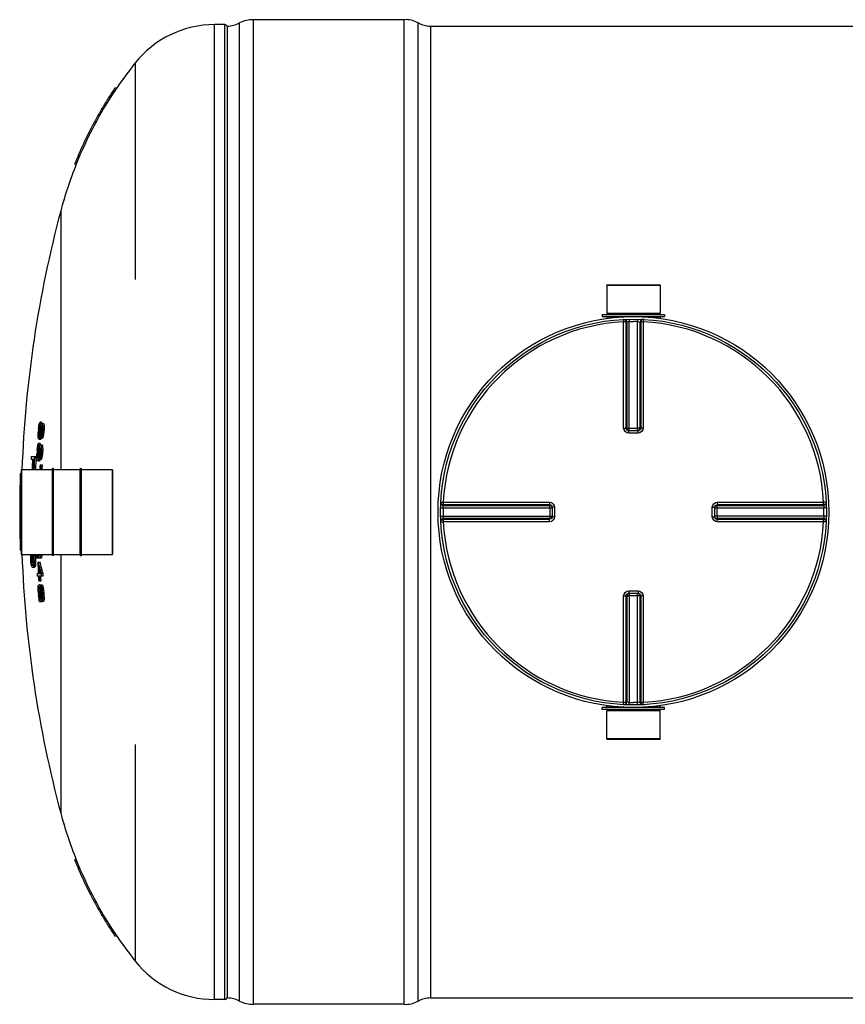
# Model space of a CAD drawing. Header units: millimetres. Extents: x 0 to 297, y 0 to 210.
# Tile 3 of 256: x 119 to 131, y 85 to 99. Entities that reach past the tile are written whole.
import ezdxf

# ---------------------------------------------------------------- set-up
doc = ezdxf.new("R2010")
doc.units = ezdxf.units.MM
doc.header["$LTSCALE"] = 16.335
doc.layers.get('0').update_dxf_attribs({"linetype": 'CONTINUOUS'})
doc.layers.add('01_GLOBAL', color=7, linetype='CONTINUOUS')
doc.layers.add('AXES_REF', color=7, linetype='CONTINUOUS')

msp = doc.modelspace()

# ---------------------------------------------------------------- linework, layer by layer
at = {"color": 9, "linetype": 'Continuous'}
for p, q in [((122.061, 85.414), (122.061, 98.854)), ((122.201, 85.414), (122.201, 98.854)), ((122.596, 85.348), (122.596, 98.921)), ((124.866, 85.391), (124.866, 98.878)), ((125.036, 98.833), (125.036, 85.435)), ((127.468, 94.826), (127.701, 94.826)), ((127.698, 94.791), (127.7, 94.757)), ((127.7, 93.291), (127.7, 94.757)), ((127.735, 93.291), (127.735, 94.756)), ((127.744, 94.757), (127.744, 93.29)), ((127.778, 94.794), (127.779, 94.76)), ((127.779, 93.256), (127.779, 94.76)), ((127.893, 94.794), (127.892, 94.76)), ((127.892, 93.256), (127.892, 94.76)), ((127.927, 93.29), (127.927, 94.757)), ((127.937, 94.756), (127.937, 93.291)), ((127.971, 94.826), (128.203, 94.826)), ((127.974, 94.791), (127.972, 94.757)), ((127.972, 94.757), (127.972, 93.291)), ((127.735, 93.291), (127.744, 93.29)), ((127.77, 93.221), (127.77, 93.256)), ((127.779, 93.289), (127.892, 93.289)), ((127.901, 93.221), (127.901, 93.256)), ((127.927, 93.29), (127.937, 93.291)), ((127.836, 93.221), (127.77, 93.221)), ((127.901, 93.221), (127.836, 93.221)), ((119.397, 92.719), (119.397, 91.55)), ((120.65, 92.719), (120.65, 91.55)), ((125.176, 92.192), (125.211, 92.191)), ((125.179, 92.272), (125.213, 92.27)), ((125.211, 92.191), (126.715, 92.191)), ((125.213, 92.27), (126.679, 92.27)), ((125.213, 92.27), (125.273, 92.27)), ((125.214, 92.236), (126.68, 92.236)), ((125.214, 92.226), (126.68, 92.226)), ((126.031, 92.27), (126.07, 92.27)), ((126.68, 92.226), (126.68, 92.236)), ((126.681, 92.191), (126.681, 92.078)), ((126.749, 92.2), (126.715, 92.2)), ((126.749, 92.2), (126.749, 92.069)), ((128.922, 92.2), (128.957, 92.2)), ((128.922, 92.069), (128.922, 92.2)), ((128.957, 92.191), (130.461, 92.191)), ((128.992, 92.236), (128.991, 92.226)), ((128.991, 92.226), (130.458, 92.226)), ((128.991, 92.078), (128.991, 92.191)), ((128.992, 92.27), (130.458, 92.27)), ((128.992, 92.236), (130.457, 92.236)), ((130.492, 92.272), (130.458, 92.27)), ((130.495, 92.192), (130.461, 92.191)), ((125.176, 92.077), (125.211, 92.078)), ((125.211, 92.078), (126.715, 92.078)), ((126.68, 92.043), (125.214, 92.043)), ((126.68, 92.033), (125.214, 92.033)), ((126.68, 92.033), (126.68, 92.043)), ((126.749, 92.069), (126.715, 92.069)), ((128.922, 92.069), (128.957, 92.069)), ((130.461, 92.078), (128.957, 92.078)), ((128.991, 92.043), (128.992, 92.033)), ((130.458, 92.043), (128.991, 92.043)), ((130.457, 92.033), (128.992, 92.033)), ((130.495, 92.077), (130.461, 92.078)), ((125.179, 91.997), (125.213, 91.999)), ((126.679, 91.999), (125.213, 91.999)), ((126.031, 91.999), (125.952, 91.999)), ((126.22, 91.999), (126.183, 91.999)), ((126.334, 91.999), (126.296, 91.999)), ((126.496, 91.999), (126.413, 91.999)), ((130.458, 91.999), (128.992, 91.999)), ((130.492, 91.997), (130.458, 91.999)), ((127.7, 89.512), (127.7, 90.978)), ((127.744, 90.979), (127.735, 90.978)), ((127.735, 89.513), (127.735, 90.978)), ((127.744, 90.979), (127.744, 89.512)), ((127.77, 91.048), (127.77, 91.013)), ((127.77, 91.048), (127.836, 91.048)), ((127.779, 91.013), (127.779, 89.509)), ((127.892, 90.979), (127.779, 90.979)), ((127.836, 91.048), (127.901, 91.048)), ((127.892, 89.509), (127.892, 91.013)), ((127.901, 91.048), (127.901, 91.013)), ((127.927, 89.512), (127.927, 90.979)), ((127.937, 90.978), (127.927, 90.979)), ((127.937, 90.978), (127.937, 89.513)), ((127.972, 90.978), (127.972, 89.512)), ((127.698, 89.478), (127.7, 89.512)), ((127.778, 89.475), (127.779, 89.509)), ((127.893, 89.475), (127.892, 89.509)), ((127.974, 89.478), (127.972, 89.512)), ((127.701, 89.443), (127.468, 89.443)), ((128.203, 89.443), (127.971, 89.443))]:
    msp.add_line(p, q, dxfattribs=at)
at = {"color": 7, "linetype": 'Continuous'}
for p, q in [((122.236, 85.435), (122.236, 98.833)), ((122.406, 85.391), (122.406, 98.878)), ((124.676, 98.921), (122.596, 98.921)), ((124.676, 85.348), (124.676, 98.921)), ((125.036, 98.833), (141.836, 98.833)), ((120.685, 97.979), (120.68, 97.971)), ((120.685, 97.979), (120.68, 97.971)), ((120.711, 97.979), (120.685, 97.979)), ((120.703, 97.968), (120.711, 97.979)), ((120.703, 97.968), (120.711, 97.979)), ((120.133, 96.937), (120.13, 96.929)), ((120.133, 96.937), (120.13, 96.929)), ((120.153, 96.929), (120.13, 96.929)), ((127.467, 95.26), (127.468, 94.875)), ((127.467, 95.26), (128.205, 95.26)), ((128.205, 95.26), (128.203, 94.875)), ((127.405, 94.857), (127.405, 94.829)), ((127.405, 94.857), (128.266, 94.857)), ((127.405, 94.829), (128.266, 94.829)), ((127.468, 94.875), (127.486, 94.857)), ((127.468, 94.875), (128.203, 94.875)), ((127.468, 94.826), (127.468, 94.804)), ((128.203, 94.875), (128.186, 94.857)), ((128.203, 94.826), (128.203, 94.804)), ((128.266, 94.857), (128.266, 94.829)), ((119.632, 93.283), (119.636, 93.316)), ((119.636, 93.316), (119.642, 93.349)), ((119.642, 93.309), (119.639, 93.283)), ((119.656, 93.283), (119.639, 93.283)), ((119.642, 93.349), (119.649, 93.368)), ((119.647, 93.329), (119.642, 93.309)), ((119.659, 93.309), (119.642, 93.309)), ((119.651, 93.335), (119.647, 93.329)), ((119.663, 93.329), (119.647, 93.329)), ((119.649, 93.368), (119.654, 93.375)), ((119.666, 93.335), (119.651, 93.335)), ((119.675, 93.375), (119.654, 93.375)), ((119.656, 93.27), (119.659, 93.296)), ((119.659, 93.296), (119.663, 93.322)), ((119.663, 93.322), (119.67, 93.349)), ((119.665, 93.289), (119.663, 93.27)), ((119.68, 93.27), (119.663, 93.27)), ((119.669, 93.309), (119.665, 93.289)), ((119.679, 93.289), (119.665, 93.289)), ((119.673, 93.316), (119.669, 93.309)), ((119.679, 93.309), (119.669, 93.309)), ((119.67, 93.349), (119.675, 93.355)), ((119.676, 93.316), (119.673, 93.316)), ((119.675, 93.355), (119.701, 93.355)), ((119.679, 93.309), (119.676, 93.316)), ((119.68, 93.289), (119.679, 93.309)), ((119.68, 93.355), (119.684, 93.349)), ((119.68, 93.27), (119.68, 93.289)), ((119.684, 93.349), (119.687, 93.322)), ((119.706, 93.349), (119.684, 93.349)), ((119.687, 93.322), (119.688, 93.296)), ((119.709, 93.322), (119.687, 93.322)), ((119.688, 93.296), (119.687, 93.27)), ((119.709, 93.27), (119.687, 93.27)), ((119.709, 93.296), (119.688, 93.296)), ((119.701, 93.355), (119.706, 93.349)), ((119.706, 93.349), (119.709, 93.322)), ((119.709, 93.322), (119.709, 93.296)), ((119.709, 93.296), (119.709, 93.27)), ((127.77, 93.256), (127.767, 93.256)), ((127.77, 93.256), (127.901, 93.256)), ((127.904, 93.256), (127.901, 93.256)), ((119.628, 93.198), (119.629, 93.23)), ((119.628, 93.171), (119.628, 93.198)), ((119.631, 93.145), (119.628, 93.171)), ((119.635, 93.132), (119.631, 93.145)), ((119.635, 93.23), (119.635, 93.204)), ((119.653, 93.23), (119.635, 93.23)), ((119.635, 93.204), (119.636, 93.184)), ((119.65, 93.204), (119.635, 93.204)), ((119.636, 93.184), (119.638, 93.171)), ((119.646, 93.184), (119.636, 93.184)), ((119.638, 93.171), (119.642, 93.171)), ((119.646, 93.145), (119.64, 93.132)), ((119.662, 93.132), (119.64, 93.132)), ((119.642, 93.171), (119.646, 93.184)), ((119.646, 93.184), (119.65, 93.204)), ((119.652, 93.171), (119.646, 93.145)), ((119.667, 93.145), (119.646, 93.145)), ((119.65, 93.204), (119.653, 93.23)), ((119.656, 93.198), (119.652, 93.171)), ((119.665, 93.171), (119.652, 93.171)), ((119.66, 93.23), (119.656, 93.198)), ((119.671, 93.198), (119.656, 93.198)), ((119.677, 93.23), (119.66, 93.23)), ((119.667, 93.145), (119.662, 93.132)), ((119.67, 93.158), (119.665, 93.152)), ((119.687, 93.152), (119.665, 93.152)), ((119.669, 93.152), (119.667, 93.145)), ((119.668, 93.191), (119.671, 93.198)), ((119.676, 93.178), (119.67, 93.158)), ((119.691, 93.158), (119.67, 93.158)), ((119.671, 93.198), (119.674, 93.211)), ((119.674, 93.211), (119.677, 93.23)), ((119.681, 93.204), (119.676, 93.178)), ((119.697, 93.178), (119.676, 93.178)), ((119.685, 93.237), (119.681, 93.204)), ((119.703, 93.204), (119.681, 93.204)), ((119.706, 93.237), (119.685, 93.237)), ((119.691, 93.158), (119.687, 93.152)), ((119.697, 93.178), (119.691, 93.158)), ((119.703, 93.204), (119.697, 93.178)), ((119.706, 93.237), (119.703, 93.204)), ((119.614, 92.988), (119.617, 93.02)), ((119.617, 93.02), (119.622, 93.053)), ((119.623, 93.014), (119.62, 92.988)), ((119.637, 92.988), (119.62, 92.988)), ((119.622, 93.053), (119.629, 93.073)), ((119.628, 93.034), (119.623, 93.014)), ((119.64, 93.014), (119.623, 93.014)), ((119.631, 93.04), (119.628, 93.034)), ((119.644, 93.034), (119.628, 93.034)), ((119.629, 93.073), (119.634, 93.079)), ((119.647, 93.04), (119.631, 93.04)), ((119.655, 93.079), (119.634, 93.079)), ((119.637, 92.974), (119.64, 93.001)), ((119.64, 93.001), (119.644, 93.027)), ((119.644, 93.027), (119.65, 93.053)), ((119.646, 92.994), (119.644, 92.974)), ((119.65, 93.014), (119.646, 92.994)), ((119.66, 92.994), (119.646, 92.994)), ((119.65, 93.053), (119.655, 93.06)), ((119.654, 93.02), (119.65, 93.014)), ((119.66, 93.014), (119.65, 93.014)), ((119.656, 93.02), (119.654, 93.02)), ((119.655, 93.06), (119.681, 93.06)), ((119.66, 93.014), (119.656, 93.02)), ((119.66, 93.06), (119.664, 93.053)), ((119.661, 92.994), (119.66, 93.014)), ((119.661, 92.974), (119.661, 92.994)), ((119.664, 93.053), (119.668, 93.027)), ((119.686, 93.053), (119.664, 93.053)), ((119.668, 93.027), (119.669, 93.001)), ((119.689, 93.027), (119.668, 93.027)), ((119.669, 93.001), (119.669, 92.974)), ((119.69, 93.001), (119.669, 93.001)), ((119.681, 93.06), (119.686, 93.053)), ((119.686, 93.053), (119.689, 93.027)), ((119.689, 93.027), (119.69, 93.001)), ((119.69, 93.001), (119.69, 92.974)), ((119.549, 92.86), (119.529, 92.86)), ((119.531, 92.899), (119.597, 92.899)), ((119.568, 92.86), (119.555, 92.86)), ((119.611, 92.902), (119.611, 92.935)), ((119.612, 92.876), (119.611, 92.902)), ((119.612, 92.874), (119.612, 92.876)), ((119.615, 92.85), (119.612, 92.874)), ((119.619, 92.837), (119.615, 92.85)), ((119.618, 92.935), (119.618, 92.909)), ((119.635, 92.935), (119.618, 92.935)), ((119.618, 92.909), (119.619, 92.889)), ((119.633, 92.909), (119.618, 92.909)), ((119.619, 92.889), (119.622, 92.876)), ((119.629, 92.889), (119.619, 92.889)), ((119.622, 92.876), (119.625, 92.876)), ((119.625, 92.876), (119.629, 92.889)), ((119.63, 92.85), (119.625, 92.837)), ((119.629, 92.889), (119.633, 92.909)), ((119.636, 92.876), (119.63, 92.85)), ((119.651, 92.85), (119.63, 92.85)), ((119.633, 92.909), (119.635, 92.935)), ((119.639, 92.902), (119.636, 92.876)), ((119.649, 92.876), (119.636, 92.876)), ((119.642, 92.935), (119.639, 92.902)), ((119.654, 92.902), (119.639, 92.902)), ((119.659, 92.935), (119.642, 92.935)), ((119.661, 92.974), (119.644, 92.974)), ((119.651, 92.85), (119.646, 92.837)), ((119.653, 92.863), (119.649, 92.856)), ((119.671, 92.856), (119.649, 92.856)), ((119.651, 92.896), (119.654, 92.902)), ((119.653, 92.856), (119.651, 92.85)), ((119.659, 92.883), (119.653, 92.863)), ((119.675, 92.863), (119.653, 92.863)), ((119.654, 92.902), (119.657, 92.915)), ((119.657, 92.915), (119.659, 92.935)), ((119.664, 92.909), (119.659, 92.883)), ((119.68, 92.883), (119.659, 92.883)), ((119.667, 92.942), (119.664, 92.909)), ((119.685, 92.909), (119.664, 92.909)), ((119.688, 92.942), (119.667, 92.942)), ((119.69, 92.974), (119.669, 92.974)), ((119.675, 92.863), (119.671, 92.856)), ((119.68, 92.883), (119.675, 92.863)), ((119.685, 92.909), (119.68, 92.883)), ((119.688, 92.942), (119.685, 92.909)), ((119.394, 92.715), (119.394, 91.553)), ((119.397, 92.719), (119.824, 92.719)), ((119.646, 92.837), (119.625, 92.837)), ((119.654, 92.784), (119.681, 92.784)), ((119.824, 91.536), (119.824, 92.733)), ((119.838, 92.733), (119.824, 92.733)), ((119.838, 91.536), (119.838, 92.733)), ((119.838, 92.719), (120.209, 92.719)), ((120.209, 91.536), (120.209, 92.733)), ((120.209, 92.733), (120.223, 92.733)), ((120.223, 91.536), (120.223, 92.733)), ((120.223, 92.719), (120.65, 92.719)), ((120.654, 92.715), (120.654, 91.553)), ((119.394, 92.659), (119.381, 92.659)), ((119.373, 92.169), (119.394, 92.169)), ((126.714, 92.203), (126.714, 92.203)), ((126.714, 92.203), (126.715, 92.2)), ((126.715, 92.2), (126.715, 92.069)), ((128.957, 92.2), (128.957, 92.203)), ((128.957, 92.069), (128.957, 92.2)), ((119.394, 92.099), (119.373, 92.099)), ((126.715, 92.069), (126.714, 92.066)), ((126.714, 92.066), (126.714, 92.066)), ((128.957, 92.066), (128.957, 92.069)), ((119.394, 91.609), (119.381, 91.609)), ((119.397, 91.55), (119.824, 91.55)), ((119.525, 91.527), (119.526, 91.55)), ((119.526, 91.488), (119.525, 91.527)), ((119.531, 91.541), (119.53, 91.521)), ((119.53, 91.521), (119.53, 91.488)), ((119.551, 91.521), (119.53, 91.521)), ((119.532, 91.549), (119.531, 91.541)), ((119.552, 91.541), (119.531, 91.541)), ((119.552, 91.541), (119.551, 91.521)), ((119.551, 91.521), (119.551, 91.488)), ((119.553, 91.549), (119.552, 91.541)), ((119.56, 91.541), (119.558, 91.55)), ((119.563, 91.521), (119.56, 91.541)), ((119.565, 91.488), (119.563, 91.521)), ((119.565, 91.55), (119.568, 91.527)), ((119.568, 91.527), (119.57, 91.488)), ((119.589, 91.527), (119.568, 91.527)), ((119.586, 91.55), (119.589, 91.527)), ((119.589, 91.527), (119.592, 91.488)), ((119.631, 91.498), (119.609, 91.498)), ((119.634, 91.518), (119.628, 91.55)), ((119.638, 91.504), (119.634, 91.518)), ((119.636, 91.55), (119.642, 91.537)), ((119.643, 91.498), (119.638, 91.504)), ((119.642, 91.537), (119.644, 91.537)), ((119.667, 91.498), (119.643, 91.498)), ((119.644, 91.537), (119.647, 91.55)), ((119.65, 91.504), (119.646, 91.498)), ((119.654, 91.531), (119.65, 91.504)), ((119.672, 91.504), (119.65, 91.504)), ((119.655, 91.55), (119.654, 91.531)), ((119.676, 91.531), (119.654, 91.531)), ((119.672, 91.504), (119.667, 91.498)), ((119.676, 91.531), (119.672, 91.504)), ((119.677, 91.55), (119.676, 91.531)), ((119.838, 91.536), (119.824, 91.536)), ((119.838, 91.55), (120.209, 91.55)), ((120.209, 91.536), (120.223, 91.536)), ((120.223, 91.55), (120.65, 91.55)), ((119.528, 91.449), (119.526, 91.488)), ((119.532, 91.416), (119.528, 91.449)), ((119.53, 91.488), (119.532, 91.455)), ((119.551, 91.488), (119.53, 91.488)), ((119.532, 91.455), (119.535, 91.436)), ((119.554, 91.455), (119.532, 91.455)), ((119.536, 91.396), (119.532, 91.416)), ((119.535, 91.436), (119.542, 91.409)), ((119.556, 91.436), (119.535, 91.436)), ((119.54, 91.383), (119.536, 91.396)), ((119.543, 91.376), (119.54, 91.383)), ((119.542, 91.409), (119.547, 91.404)), ((119.56, 91.409), (119.542, 91.409)), ((119.548, 91.37), (119.543, 91.376)), ((119.547, 91.404), (119.548, 91.403)), ((119.548, 91.403), (119.554, 91.403)), ((119.578, 91.37), (119.548, 91.37)), ((119.551, 91.488), (119.554, 91.455)), ((119.554, 91.455), (119.556, 91.436)), ((119.554, 91.403), (119.56, 91.409)), ((119.556, 91.436), (119.561, 91.418)), ((119.561, 91.376), (119.557, 91.37)), ((119.56, 91.409), (119.565, 91.436)), ((119.564, 91.383), (119.561, 91.376)), ((119.583, 91.376), (119.561, 91.376)), ((119.567, 91.396), (119.564, 91.383)), ((119.585, 91.383), (119.564, 91.383)), ((119.566, 91.455), (119.565, 91.488)), ((119.565, 91.436), (119.566, 91.455)), ((119.57, 91.416), (119.567, 91.396)), ((119.589, 91.396), (119.567, 91.396)), ((119.57, 91.488), (119.571, 91.449)), ((119.592, 91.488), (119.57, 91.488)), ((119.571, 91.449), (119.57, 91.416)), ((119.591, 91.416), (119.57, 91.416)), ((119.592, 91.449), (119.571, 91.449)), ((119.583, 91.376), (119.578, 91.37)), ((119.585, 91.383), (119.583, 91.376)), ((119.589, 91.396), (119.585, 91.383)), ((119.591, 91.416), (119.589, 91.396)), ((119.592, 91.449), (119.591, 91.416)), ((119.592, 91.488), (119.592, 91.449)), ((119.622, 91.445), (119.65, 91.445)), ((119.613, 91.288), (119.629, 91.288)), ((119.631, 91.249), (119.616, 91.249)), ((119.636, 91.288), (119.659, 91.288)), ((119.693, 91.249), (119.638, 91.249)), ((119.662, 91.314), (119.669, 91.288)), ((119.69, 91.288), (119.669, 91.288)), ((119.683, 91.314), (119.69, 91.288)), ((119.628, 91.091), (119.629, 91.111)), ((119.628, 91.065), (119.628, 91.091)), ((119.629, 91.111), (119.632, 91.124)), ((119.635, 91.091), (119.634, 91.078)), ((119.664, 91.183), (119.635, 91.183)), ((119.635, 91.129), (119.635, 91.13)), ((119.656, 91.13), (119.635, 91.13)), ((119.637, 91.098), (119.635, 91.091)), ((119.657, 91.091), (119.635, 91.091)), ((119.658, 91.098), (119.637, 91.098)), ((119.657, 91.091), (119.655, 91.078)), ((119.658, 91.098), (119.657, 91.091)), ((119.665, 91.124), (119.67, 91.117)), ((119.686, 91.124), (119.665, 91.124)), ((119.672, 91.078), (119.667, 91.091)), ((119.67, 91.117), (119.677, 91.091)), ((119.692, 91.117), (119.67, 91.117)), ((119.677, 91.091), (119.681, 91.065)), ((119.698, 91.091), (119.677, 91.091)), ((119.686, 91.124), (119.692, 91.117)), ((119.692, 91.117), (119.698, 91.091)), ((119.698, 91.091), (119.703, 91.065)), ((119.629, 91.039), (119.628, 91.065)), ((119.635, 90.96), (119.632, 90.986)), ((119.634, 91.078), (119.634, 91.065)), ((119.655, 91.078), (119.634, 91.078)), ((119.634, 91.065), (119.635, 91.032)), ((119.655, 91.065), (119.634, 91.065)), ((119.656, 91.032), (119.635, 91.032)), ((119.64, 90.934), (119.635, 90.96)), ((119.638, 90.993), (119.641, 90.96)), ((119.659, 90.993), (119.638, 90.993)), ((119.641, 90.96), (119.643, 90.947)), ((119.658, 90.96), (119.641, 90.96)), ((119.655, 91.078), (119.655, 91.065)), ((119.655, 91.065), (119.656, 91.032)), ((119.658, 90.96), (119.657, 90.999)), ((119.658, 90.94), (119.658, 90.96)), ((119.681, 91.025), (119.66, 91.025)), ((119.661, 90.999), (119.667, 90.96)), ((119.683, 90.999), (119.661, 90.999)), ((119.667, 90.96), (119.67, 90.947)), ((119.682, 90.96), (119.667, 90.96)), ((119.676, 91.058), (119.672, 91.078)), ((119.679, 91.025), (119.676, 91.058)), ((119.681, 91.065), (119.683, 91.042)), ((119.703, 91.065), (119.681, 91.065)), ((119.682, 90.966), (119.681, 90.999)), ((119.681, 90.947), (119.682, 90.966)), ((119.683, 91.042), (119.686, 91.019)), ((119.707, 91.019), (119.686, 91.019)), ((119.687, 91.006), (119.688, 90.983)), ((119.708, 91.006), (119.687, 91.006)), ((119.688, 90.983), (119.689, 90.96)), ((119.689, 90.96), (119.688, 90.934)), ((119.71, 90.96), (119.689, 90.96)), ((119.703, 91.065), (119.707, 91.019)), ((119.708, 91.006), (119.71, 90.96)), ((119.71, 90.96), (119.71, 90.934)), ((127.767, 91.013), (127.77, 91.013)), ((127.901, 91.013), (127.77, 91.013)), ((127.901, 91.013), (127.904, 91.013)), ((119.643, 90.914), (119.64, 90.934)), ((119.643, 90.947), (119.646, 90.934)), ((119.658, 90.947), (119.643, 90.947)), ((119.648, 90.901), (119.643, 90.914)), ((119.646, 90.934), (119.649, 90.927)), ((119.654, 90.934), (119.646, 90.934)), ((119.652, 90.894), (119.648, 90.901)), ((119.649, 90.927), (119.654, 90.927)), ((119.653, 90.894), (119.652, 90.894)), ((119.654, 90.927), (119.658, 90.94)), ((119.661, 90.901), (119.656, 90.894)), ((119.678, 90.894), (119.656, 90.894)), ((119.663, 90.914), (119.661, 90.901)), ((119.702, 90.901), (119.661, 90.901)), ((119.663, 90.947), (119.663, 90.914)), ((119.668, 90.92), (119.663, 90.947)), ((119.668, 90.914), (119.663, 90.914)), ((119.673, 90.907), (119.668, 90.92)), ((119.67, 90.947), (119.676, 90.934)), ((119.682, 90.947), (119.67, 90.947)), ((119.678, 90.901), (119.673, 90.907)), ((119.676, 90.934), (119.678, 90.934)), ((119.678, 90.934), (119.681, 90.947)), ((119.682, 90.901), (119.678, 90.894)), ((119.685, 90.907), (119.681, 90.901)), ((119.688, 90.934), (119.685, 90.907)), ((119.707, 90.907), (119.685, 90.907)), ((119.71, 90.934), (119.688, 90.934)), ((119.707, 90.907), (119.702, 90.901)), ((119.71, 90.934), (119.707, 90.907)), ((127.468, 89.443), (127.468, 89.465)), ((128.203, 89.443), (128.203, 89.465)), ((127.405, 89.411), (127.405, 89.439)), ((128.266, 89.439), (127.405, 89.439)), ((128.266, 89.411), (127.405, 89.411)), ((127.467, 89.009), (127.468, 89.394)), ((127.468, 89.394), (127.486, 89.411)), ((128.203, 89.394), (127.468, 89.394)), ((128.203, 89.394), (128.186, 89.411)), ((128.205, 89.009), (128.203, 89.394)), ((128.266, 89.411), (128.266, 89.439)), ((128.205, 89.009), (127.467, 89.009)), ((120.13, 87.339), (120.133, 87.332)), ((120.13, 87.339), (120.133, 87.332)), ((120.153, 87.339), (120.13, 87.339)), ((120.68, 86.298), (120.685, 86.289)), ((120.68, 86.298), (120.685, 86.289)), ((120.711, 86.289), (120.685, 86.289)), ((120.711, 86.289), (120.703, 86.301)), ((120.711, 86.289), (120.703, 86.301)), ((125.036, 85.435), (141.836, 85.435)), ((124.676, 85.348), (122.596, 85.348))]:
    msp.add_line(p, q, dxfattribs=at)
at = {"color": 9, "linetype": 'Continuous'}
for points in [[(125.442, 92.27), (125.496, 92.27), (125.548, 92.27), (125.598, 92.27), (125.647, 92.27), (125.694, 92.27), (125.74, 92.27), (125.785, 92.27), (125.828, 92.27), (125.871, 92.27), (125.912, 92.27), (125.952, 92.27), (126.031, 92.27)], [(126.454, 92.27), (126.496, 92.27), (126.539, 92.27), (126.585, 92.27), (126.631, 92.271), (126.679, 92.27)], [(125.952, 91.999), (125.912, 91.999), (125.87, 91.999), (125.828, 91.999), (125.784, 91.999), (125.74, 91.999), (125.694, 91.999), (125.647, 91.999), (125.598, 91.999), (125.547, 91.999), (125.496, 91.999), (125.442, 91.999), (125.387, 91.999), (125.331, 91.999), (125.273, 91.999)], [(126.145, 91.999), (126.107, 91.999), (126.069, 91.999)], [(126.679, 91.999), (126.631, 91.998), (126.584, 91.998), (126.539, 91.999), (126.496, 91.999)]]:
    msp.add_lwpolyline(points, dxfattribs=at)
at = {"color": 7, "linetype": 'Continuous'}
msp.add_circle((127.836, 92.134), 2.66, dxfattribs=at)
for centre, radius, start, end in [((122.201, 98.819), 0.035, 358.6037, 90), ((122.236, 99.183), 0.35, 270, 299.0529), ((122.596, 98.483), 0.438, 90, 115.7547), ((124.696, 98.572), 0.35, 60.9471, 93.2982), ((125.036, 99.183), 0.35, 240.9471, 270), ((125.349, 94.841), 5.6, 141.5189, 145.9136), ((125.362, 94.834), 5.616, 146.0726, 158.0853), ((125.349, 94.841), 5.621, 146.1611, 147.8197), ((125.35, 94.84), 5.622, 148.3378, 150.0021), ((125.351, 94.84), 5.624, 147.8196, 148.3378), ((125.348, 94.841), 5.62, 150.1949, 151.8647), ((125.347, 94.842), 5.619, 150.0023, 150.1948), ((125.349, 94.841), 5.621, 151.8647, 152.3806), ((125.348, 94.841), 5.62, 152.3806, 154.0522), ((125.35, 94.84), 5.623, 154.2322, 155.9126), ((125.347, 94.842), 5.619, 154.0523, 154.232), ((125.349, 94.841), 5.621, 156.4197, 158.1055), ((125.351, 94.84), 5.624, 155.9126, 156.4198), ((125.349, 94.841), 5.6, 158.1028, 165.0626), ((135.494, 92.134), 16.1, 165.0626, 177.9206), ((127.465, 94.826), 0.0035, 0, 90), ((128.207, 94.826), 0.0035, 90, 180), ((135.494, 92.134), 15.903, 175.8588, 176.0484), ((135.494, 92.134), 15.896, 175.857, 176.0467), ((135.494, 92.134), 15.888, 175.5227, 175.6651), ((135.494, 92.134), 15.879, 175.9, 176.0424), ((135.494, 92.134), 15.872, 175.8981, 176.0406), ((135.494, 92.134), 15.867, 175.5166, 175.5933), ((135.494, 92.134), 15.855, 175.8937, 176.0364), ((135.494, 92.134), 15.847, 175.8918, 176.0107), ((135.494, 92.134), 15.826, 175.8862, 176.0053), ((135.494, 92.134), 15.861, 176.1805, 176.323), ((135.494, 92.134), 15.903, 176.9249, 177.1143), ((135.494, 92.134), 15.896, 176.9235, 177.113), ((135.494, 92.134), 15.888, 176.5901, 176.7324), ((135.494, 92.134), 15.867, 176.5856, 176.6622), ((135.494, 92.134), 15.981, 177.258, 177.3993), ((135.494, 92.134), 15.961, 177.396, 177.9013), ((135.494, 92.134), 15.955, 177.3951, 177.9006), ((135.494, 92.134), 15.943, 177.393, 177.8989), ((135.494, 92.134), 15.936, 177.2502, 177.8981), ((135.494, 92.134), 15.915, 177.2466, 177.8953), ((135.494, 92.134), 15.879, 176.9676, 177.1099), ((135.494, 92.134), 15.872, 176.9663, 177.1086), ((135.494, 92.134), 15.861, 177.249, 177.3914), ((135.494, 92.134), 15.855, 176.963, 177.1055), ((135.494, 92.134), 15.847, 176.9616, 177.0804), ((135.494, 92.134), 15.826, 176.9575, 177.0764), ((119.397, 92.715), 0.0035, 90, 180), ((135.494, 92.134), 15.854, 177.6513, 177.8871), ((135.494, 92.134), 15.847, 177.6504, 177.8863), ((135.494, 92.134), 15.826, 177.6472, 177.8834), ((120.65, 92.715), 0.0035, 0, 90), ((135.494, 92.134), 16.121, 178.1338, 179.8756), ((135.494, 92.134), 16.121, 179.8756, 180.1245), ((135.494, 92.134), 16.112, 179.8755, 180.1245), ((135.494, 92.134), 16.121, 180.1244, 181.8662), ((119.397, 91.553), 0.0035, 180, 270), ((135.494, 92.134), 16.1, 182.0794, 194.9374), ((135.494, 92.134), 15.903, 182.1063, 182.294), ((135.494, 92.134), 15.897, 182.1071, 182.2949), ((135.494, 92.134), 15.876, 182.1308, 182.2979), ((120.65, 91.553), 0.0035, 270, 360), ((135.494, 92.134), 15.887, 182.4858, 183.0545), ((126.71, 93.177), 7.29, 193.7399, 194.3784), ((126.772, 93.157), 7.355, 193.8273, 194.7241), ((135.494, 92.134), 15.88, 182.6528, 183.0559), ((126.738, 93.184), 7.319, 194.3783, 194.8028), ((126.722, 93.177), 7.281, 193.7577, 194.397), ((126.75, 93.184), 7.31, 194.3969, 194.8219), ((135.494, 92.134), 15.903, 183.0515, 183.1935), ((135.494, 92.134), 15.887, 183.1967, 183.4338), ((135.494, 92.134), 15.88, 183.1981, 183.4353), ((135.494, 92.134), 15.859, 183.0344, 183.06), ((135.494, 92.134), 15.859, 183.2024, 183.4399), ((135.494, 92.134), 15.847, 183.0622, 183.2048), ((135.494, 92.134), 15.826, 183.0663, 183.2091), ((135.494, 92.134), 15.891, 183.6227, 183.7413), ((135.494, 92.134), 15.869, 183.6276, 183.7463), ((135.494, 92.134), 15.861, 183.6532, 183.772), ((135.494, 92.134), 15.903, 183.9516, 184.1412), ((135.494, 92.134), 15.897, 183.9767, 184.119), ((135.494, 92.134), 15.878, 184.0054, 184.1003), ((135.494, 92.134), 15.876, 183.9821, 184.0058), ((135.494, 92.134), 15.873, 184.0066, 184.1016), ((135.494, 92.134), 15.854, 184.0115, 184.1066), ((135.494, 92.134), 15.847, 184.0368, 184.0844), ((135.494, 92.134), 15.826, 184.0423, 184.0899), ((127.465, 89.443), 0.0035, 270, 360), ((128.207, 89.443), 0.0035, 180, 270), ((125.349, 89.428), 5.6, 194.9374, 201.8972), ((125.349, 89.428), 5.621, 201.8945, 203.5803), ((125.362, 89.435), 5.616, 201.9147, 213.9274), ((125.351, 89.429), 5.624, 203.5802, 204.0875), ((125.35, 89.429), 5.623, 204.0874, 205.7677), ((125.347, 89.427), 5.619, 205.7679, 205.9477), ((125.348, 89.428), 5.62, 205.9478, 207.6194), ((125.349, 89.428), 5.621, 207.6194, 208.1353), ((125.348, 89.428), 5.62, 208.1353, 209.805), ((125.347, 89.427), 5.619, 209.805, 209.9976), ((125.35, 89.429), 5.622, 209.9978, 211.6623), ((125.351, 89.429), 5.624, 211.6622, 212.1804), ((125.349, 89.428), 5.621, 212.1802, 213.8389), ((125.349, 89.428), 5.6, 214.0864, 218.4811), ((122.201, 85.449), 0.035, 270, 1.3963), ((122.236, 85.085), 0.35, 60.9471, 90), ((122.596, 85.785), 0.438, 244.2453, 270), ((124.696, 85.697), 0.35, 266.7018, 299.0529), ((125.036, 85.085), 0.35, 90, 119.0529)]:
    msp.add_arc(centre, radius, start, end, dxfattribs=at)
at = {"color": 9, "linetype": 'Continuous'}
for centre, radius, start, end in [((127.836, 92.134), 2.626, 92.9675, 177.0325), ((127.871, 92.135), 2.624, 92.7532, 92.9681), ((127.836, 92.136), 2.624, 88.764, 90), ((127.801, 92.135), 2.624, 87.0319, 87.2468), ((127.836, 92.134), 2.626, 2.9675, 87.0325), ((127.772, 93.308), 0.0523, 256.5767, 260.4711), ((127.771, 93.304), 0.0484, 260.4308, 265.2438), ((127.767, 94.472), 1.183, 270.2015, 270.435), ((127.905, 94.472), 1.183, 269.565, 269.7941), ((127.89, 93.301), 0.0464, 283.7408, 289.3622), ((127.891, 93.3), 0.0451, 289.3247, 295.139), ((127.834, 92.134), 2.624, 178.7642, 181.2358), ((127.836, 92.1), 2.625, 177.0319, 177.2468), ((123.237, 92.191), 3.444, 0.0039, 0.1321), ((129.005, 92.199), 0.0484, 170.4308, 175.2438), ((129.002, 92.189), 0.0464, 160.6378, 166.2592), ((129.009, 92.198), 0.0523, 166.5767, 170.4711), ((129.001, 92.19), 0.0451, 154.861, 160.6753), ((132.429, 92.191), 3.438, 179.8698, 179.9962), ((127.836, 92.1), 2.625, 2.7532, 2.9681), ((127.837, 92.134), 2.624, 358.7642, 1.2358), ((127.836, 92.169), 2.625, 182.7532, 182.9681), ((123.243, 92.078), 3.438, 359.8698, 359.9962), ((126.67, 92.079), 0.0451, 334.861, 340.6753), ((126.669, 92.08), 0.0464, 340.6378, 346.2592), ((126.671, 92.079), 0.0443, 346.2665, 348.9381), ((126.663, 92.07), 0.052, 352.3076, 355.5619), ((126.66, 92.07), 0.055, 349.0738, 352.3236), ((132.435, 92.078), 3.444, 180.0039, 180.1321), ((127.836, 92.169), 2.625, 357.0319, 357.2468), ((127.836, 92.134), 2.626, 182.9675, 267.0325), ((127.836, 92.134), 2.626, 272.9675, 357.0325), ((127.781, 90.969), 0.0451, 109.3247, 115.139), ((127.781, 90.968), 0.0464, 103.7408, 109.3622), ((127.767, 89.797), 1.183, 89.565, 89.7941), ((127.905, 89.797), 1.183, 90.2015, 90.435), ((127.9, 90.965), 0.0484, 80.4308, 85.2438), ((127.9, 90.961), 0.0523, 76.5767, 80.4711), ((127.871, 92.134), 2.624, 267.0319, 267.2468), ((127.836, 92.133), 2.624, 268.764, 270), ((127.801, 92.134), 2.624, 272.7532, 272.9681)]:
    msp.add_arc(centre, radius, start, end, dxfattribs=at)
for points, knots in [([(127.698, 94.791), (127.707, 94.791), (127.726, 94.789), (127.733, 94.767), (127.728, 94.76)], [0, 0, 0, 0, 0.541371, 1, 1, 1, 1]), ([(127.735, 94.756), (127.731, 94.757), (127.721, 94.756), (127.71, 94.757), (127.703, 94.757)], [0, 0, 0, 0, 0.325359, 1, 1, 1, 1]), ([(127.708, 94.791), (127.717, 94.792), (127.736, 94.789), (127.743, 94.767), (127.738, 94.761)], [0, 0, 0, 0, 0.541188, 1, 1, 1, 1]), ([(127.744, 94.757), (127.747, 94.757), (127.757, 94.758), (127.766, 94.759), (127.773, 94.759)], [0, 0, 0, 0, 0.303685, 1, 1, 1, 1]), ([(127.892, 94.76), (127.9, 94.759), (127.902, 94.76), (127.921, 94.757), (127.92, 94.757)], [0, 0, 0, 0, 0.833231, 1, 1, 1, 1]), ([(127.964, 94.791), (127.955, 94.792), (127.936, 94.789), (127.929, 94.767), (127.933, 94.761)], [0, 0, 0, 0, 0.541188, 1, 1, 1, 1]), ([(127.974, 94.791), (127.964, 94.791), (127.946, 94.789), (127.939, 94.767), (127.943, 94.76)], [0, 0, 0, 0, 0.541905, 1, 1, 1, 1]), ([(127.972, 94.757), (127.964, 94.757), (127.962, 94.758), (127.941, 94.756), (127.943, 94.756)], [0, 0, 0, 0, 0.803532, 1, 1, 1, 1]), ([(127.7, 93.291), (127.708, 93.291), (127.71, 93.291), (127.731, 93.291), (127.729, 93.291)], [0, 0, 0, 0, 0.80408, 1, 1, 1, 1]), ([(127.76, 93.257), (127.753, 93.259), (127.738, 93.263), (127.739, 93.28), (127.743, 93.285)], [0, 0, 0, 0, 0.526549, 1, 1, 1, 1]), ([(127.744, 93.29), (127.747, 93.29), (127.756, 93.29), (127.765, 93.289), (127.771, 93.289)], [0, 0, 0, 0, 0.323299, 1, 1, 1, 1]), ([(127.927, 93.29), (127.924, 93.29), (127.915, 93.29), (127.907, 93.289), (127.901, 93.289)], [0, 0, 0, 0, 0.323324, 1, 1, 1, 1]), ([(127.937, 93.291), (127.937, 93.283), (127.936, 93.265), (127.916, 93.26), (127.91, 93.264)], [0, 0, 0, 0, 0.54721, 1, 1, 1, 1]), ([(127.91, 93.259), (127.915, 93.261), (127.926, 93.268), (127.924, 93.281), (127.921, 93.286)], [0, 0, 0, 0, 0.513072, 1, 1, 1, 1]), ([(127.972, 93.291), (127.964, 93.291), (127.962, 93.291), (127.941, 93.291), (127.943, 93.291)], [0, 0, 0, 0, 0.804078, 1, 1, 1, 1]), ([(125.179, 92.262), (125.178, 92.253), (125.181, 92.234), (125.203, 92.228), (125.21, 92.232)], [0, 0, 0, 0, 0.541188, 1, 1, 1, 1]), ([(125.179, 92.272), (125.179, 92.263), (125.181, 92.244), (125.204, 92.238), (125.21, 92.242)], [0, 0, 0, 0, 0.541905, 1, 1, 1, 1]), ([(125.211, 92.191), (125.211, 92.199), (125.21, 92.2), (125.213, 92.22), (125.213, 92.218)], [0, 0, 0, 0, 0.833231, 1, 1, 1, 1]), ([(125.213, 92.27), (125.213, 92.263), (125.213, 92.261), (125.214, 92.239), (125.214, 92.241)], [0, 0, 0, 0, 0.803532, 1, 1, 1, 1]), ([(126.679, 92.27), (126.679, 92.263), (126.679, 92.261), (126.68, 92.239), (126.68, 92.241)], [0, 0, 0, 0, 0.804075, 1, 1, 1, 1]), ([(126.68, 92.236), (126.688, 92.236), (126.705, 92.235), (126.711, 92.214), (126.707, 92.209)], [0, 0, 0, 0, 0.54719, 1, 1, 1, 1]), ([(126.681, 92.199), (126.681, 92.205), (126.681, 92.206), (126.681, 92.221), (126.68, 92.22)], [0, 0, 0, 0, 0.8666, 1, 1, 1, 1]), ([(128.958, 92.211), (128.96, 92.217), (128.964, 92.232), (128.981, 92.231), (128.986, 92.228)], [0, 0, 0, 0, 0.526549, 1, 1, 1, 1]), ([(128.96, 92.209), (128.963, 92.214), (128.969, 92.224), (128.983, 92.223), (128.987, 92.22)], [0, 0, 0, 0, 0.513072, 1, 1, 1, 1]), ([(128.991, 92.199), (128.991, 92.205), (128.99, 92.206), (128.991, 92.221), (128.991, 92.22)], [0, 0, 0, 0, 0.865557, 1, 1, 1, 1]), ([(128.992, 92.27), (128.992, 92.263), (128.993, 92.261), (128.992, 92.239), (128.992, 92.241)], [0, 0, 0, 0, 0.80408, 1, 1, 1, 1]), ([(130.457, 92.236), (130.458, 92.239), (130.458, 92.25), (130.458, 92.26), (130.458, 92.267)], [0, 0, 0, 0, 0.325359, 1, 1, 1, 1]), ([(130.458, 92.226), (130.459, 92.223), (130.46, 92.213), (130.46, 92.204), (130.46, 92.197)], [0, 0, 0, 0, 0.303685, 1, 1, 1, 1]), ([(130.492, 92.272), (130.493, 92.263), (130.49, 92.244), (130.468, 92.237), (130.462, 92.242)], [0, 0, 0, 0, 0.541371, 1, 1, 1, 1]), ([(130.493, 92.262), (130.493, 92.253), (130.491, 92.234), (130.468, 92.228), (130.462, 92.232)], [0, 0, 0, 0, 0.541188, 1, 1, 1, 1]), ([(125.179, 92.007), (125.178, 92.016), (125.181, 92.035), (125.203, 92.041), (125.21, 92.037)], [0, 0, 0, 0, 0.541188, 1, 1, 1, 1]), ([(125.214, 92.043), (125.213, 92.046), (125.212, 92.056), (125.211, 92.065), (125.211, 92.072)], [0, 0, 0, 0, 0.303685, 1, 1, 1, 1]), ([(125.214, 92.033), (125.214, 92.03), (125.214, 92.019), (125.213, 92.009), (125.214, 92.002)], [0, 0, 0, 0, 0.325359, 1, 1, 1, 1]), ([(126.681, 92.07), (126.681, 92.064), (126.681, 92.063), (126.681, 92.048), (126.68, 92.049)], [0, 0, 0, 0, 0.865557, 1, 1, 1, 1]), ([(126.711, 92.06), (126.709, 92.055), (126.702, 92.045), (126.689, 92.046), (126.684, 92.049)], [0, 0, 0, 0, 0.513072, 1, 1, 1, 1]), ([(126.714, 92.06), (126.712, 92.053), (126.709, 92.038), (126.692, 92.039), (126.687, 92.043)], [0, 0, 0, 0, 0.525427, 1, 1, 1, 1]), ([(128.992, 92.033), (128.984, 92.033), (128.966, 92.034), (128.961, 92.055), (128.965, 92.06)], [0, 0, 0, 0, 0.54721, 1, 1, 1, 1]), ([(128.991, 92.07), (128.991, 92.064), (128.99, 92.063), (128.991, 92.048), (128.991, 92.049)], [0, 0, 0, 0, 0.8666, 1, 1, 1, 1]), ([(130.461, 92.078), (130.461, 92.07), (130.462, 92.069), (130.459, 92.049), (130.459, 92.051)], [0, 0, 0, 0, 0.833231, 1, 1, 1, 1]), ([(130.493, 92.007), (130.493, 92.016), (130.491, 92.035), (130.468, 92.041), (130.462, 92.037)], [0, 0, 0, 0, 0.541188, 1, 1, 1, 1]), ([(125.179, 91.997), (125.179, 92.006), (125.181, 92.025), (125.204, 92.031), (125.21, 92.027)], [0, 0, 0, 0, 0.541371, 1, 1, 1, 1]), ([(126.679, 91.999), (126.679, 92.006), (126.679, 92.008), (126.68, 92.03), (126.68, 92.028)], [0, 0, 0, 0, 0.80408, 1, 1, 1, 1]), ([(128.992, 91.999), (128.992, 92.006), (128.993, 92.008), (128.992, 92.03), (128.992, 92.028)], [0, 0, 0, 0, 0.804078, 1, 1, 1, 1]), ([(130.458, 91.999), (130.458, 92.006), (130.459, 92.008), (130.458, 92.03), (130.457, 92.028)], [0, 0, 0, 0, 0.803532, 1, 1, 1, 1]), ([(130.492, 91.997), (130.493, 92.006), (130.49, 92.025), (130.468, 92.031), (130.462, 92.027)], [0, 0, 0, 0, 0.541905, 1, 1, 1, 1]), ([(127.7, 90.978), (127.708, 90.978), (127.71, 90.978), (127.731, 90.978), (127.729, 90.978)], [0, 0, 0, 0, 0.804078, 1, 1, 1, 1]), ([(127.735, 90.978), (127.735, 90.986), (127.736, 91.004), (127.756, 91.009), (127.762, 91.005)], [0, 0, 0, 0, 0.54721, 1, 1, 1, 1]), ([(127.744, 90.979), (127.747, 90.979), (127.756, 90.979), (127.765, 90.979), (127.771, 90.979)], [0, 0, 0, 0, 0.323324, 1, 1, 1, 1]), ([(127.762, 91.01), (127.757, 91.008), (127.746, 91.001), (127.747, 90.988), (127.75, 90.983)], [0, 0, 0, 0, 0.513072, 1, 1, 1, 1]), ([(127.927, 90.979), (127.924, 90.979), (127.915, 90.979), (127.907, 90.979), (127.901, 90.979)], [0, 0, 0, 0, 0.323299, 1, 1, 1, 1]), ([(127.912, 91.012), (127.918, 91.01), (127.933, 91.006), (127.933, 90.989), (127.929, 90.984)], [0, 0, 0, 0, 0.526549, 1, 1, 1, 1]), ([(127.972, 90.978), (127.964, 90.978), (127.962, 90.978), (127.941, 90.978), (127.943, 90.978)], [0, 0, 0, 0, 0.80408, 1, 1, 1, 1]), ([(127.698, 89.478), (127.707, 89.478), (127.726, 89.48), (127.733, 89.502), (127.728, 89.509)], [0, 0, 0, 0, 0.541905, 1, 1, 1, 1]), ([(127.7, 89.512), (127.708, 89.512), (127.71, 89.511), (127.731, 89.513), (127.729, 89.513)], [0, 0, 0, 0, 0.803532, 1, 1, 1, 1]), ([(127.708, 89.478), (127.717, 89.477), (127.736, 89.48), (127.743, 89.502), (127.738, 89.508)], [0, 0, 0, 0, 0.541188, 1, 1, 1, 1]), ([(127.779, 89.509), (127.772, 89.509), (127.77, 89.509), (127.75, 89.512), (127.752, 89.512)], [0, 0, 0, 0, 0.833231, 1, 1, 1, 1]), ([(127.927, 89.512), (127.924, 89.512), (127.915, 89.51), (127.905, 89.51), (127.898, 89.51)], [0, 0, 0, 0, 0.303685, 1, 1, 1, 1]), ([(127.964, 89.478), (127.955, 89.477), (127.936, 89.48), (127.929, 89.502), (127.933, 89.508)], [0, 0, 0, 0, 0.541188, 1, 1, 1, 1]), ([(127.937, 89.513), (127.94, 89.512), (127.951, 89.512), (127.961, 89.512), (127.968, 89.512)], [0, 0, 0, 0, 0.325359, 1, 1, 1, 1]), ([(127.974, 89.478), (127.964, 89.478), (127.946, 89.48), (127.939, 89.502), (127.943, 89.509)], [0, 0, 0, 0, 0.541905, 1, 1, 1, 1])]:
    msp.add_open_spline(points, degree=3, knots=knots, dxfattribs=at)
for points in [[(127.779, 94.76), (127.798, 94.76), (127.817, 94.761), (127.836, 94.76)], [(127.77, 93.221), (127.737, 93.221), (127.7, 93.258), (127.7, 93.291)], [(127.744, 93.29), (127.744, 93.276), (127.758, 93.254), (127.771, 93.259)], [(127.972, 93.291), (127.972, 93.258), (127.934, 93.221), (127.901, 93.221)], [(126.679, 92.27), (126.712, 92.27), (126.749, 92.233), (126.749, 92.2)], [(126.68, 92.226), (126.694, 92.226), (126.717, 92.212), (126.712, 92.199)], [(128.922, 92.2), (128.922, 92.233), (128.959, 92.27), (128.992, 92.27)], [(126.749, 92.069), (126.749, 92.036), (126.712, 91.999), (126.679, 91.999)], [(128.992, 91.999), (128.959, 91.999), (128.922, 92.036), (128.922, 92.069)], [(128.991, 92.043), (128.977, 92.043), (128.955, 92.057), (128.96, 92.07)], [(127.7, 90.978), (127.7, 91.011), (127.737, 91.048), (127.77, 91.048)], [(127.927, 90.979), (127.927, 90.993), (127.913, 91.015), (127.9, 91.01)], [(127.901, 91.048), (127.934, 91.048), (127.972, 91.011), (127.972, 90.978)], [(127.892, 89.509), (127.874, 89.509), (127.855, 89.508), (127.836, 89.509)]]:
    msp.add_open_spline(points, degree=3, dxfattribs=at)
at = {"layer": '01_GLOBAL', "color": 7, "linetype": 'Continuous'}
msp.add_circle((127.836, 92.134), 2.695, dxfattribs=at)
at = {"layer": 'AXES_REF', "color": 7, "linetype": 'Continuous'}
for p, q in [((122.201, 98.854), (122.061, 98.854)), ((127.468, 95.26), (127.468, 95.267)), ((127.468, 95.267), (128.203, 95.267)), ((128.203, 95.26), (128.203, 95.267)), ((127.468, 89.009), (127.468, 89.002)), ((127.468, 89.002), (128.203, 89.002)), ((128.203, 89.009), (128.203, 89.002)), ((122.201, 85.414), (122.061, 85.414))]:
    msp.add_line(p, q, dxfattribs=at)
at = {"layer": 'AXES_REF', "color": 9, "linetype": 'Continuous'}
for p, q in [((120.965, 98.326), (120.965, 95.342)), ((119.938, 96.284), (119.938, 92.719)), ((119.938, 91.55), (119.938, 87.984)), ((120.965, 88.927), (120.965, 85.943))]:
    msp.add_line(p, q, dxfattribs=at)
at = {"layer": 'AXES_REF', "color": 7, "linetype": 'Continuous'}
for centre, start, end in [((122.061, 97.454), 90, 141.5189), ((122.061, 86.814), 218.4811, 270)]:
    msp.add_arc(centre, 1.4, start, end, dxfattribs=at)

doc.saveas('drawing.dxf')
